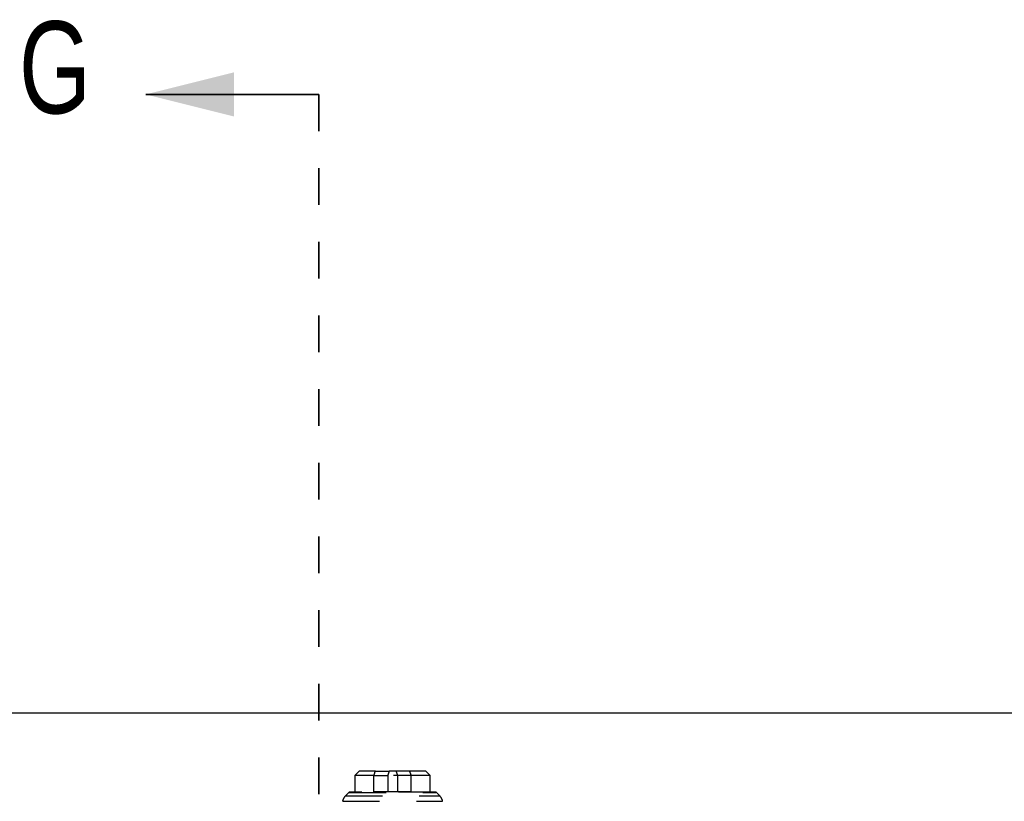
# Model space of a CAD drawing. Header units: inches. Extents: x 1880 to 2363, y -453 to -54.
# Tile 103 of 256: x 1901.94 to 1904.61, y -413.47 to -411.35. Entities that reach past the tile are written whole.
import ezdxf

# ---------------------------------------------------------------- set-up
doc = ezdxf.new("R2010")
doc.units = ezdxf.units.IN
doc.header["$LTSCALE"] = 0.5
doc.header["$MEASUREMENT"] = 0
doc.linetypes.add('HIDDEN', pattern=[0.225, 0.15, -0.075])
doc.linetypes.add('PHANTOM', pattern=[0.25, 0.125, -0.025, 0.025, -0.025, 0.025, -0.025])
doc.layers.add('SID-M-H', color=4, linetype='HIDDEN')
doc.layers.add('SID-M-S', color=105, linetype='Continuous')
doc.styles.add('SLDTEXTSTYLE0', font='TXT', dxfattribs={"width": 0.595745})

msp = doc.modelspace()

# ---------------------------------------------------------------- linework, layer by layer
at = {"color": 7, "linetype": 'Continuous', "lineweight": 35}
msp.add_line((1902.75267, -411.55517), (1902.28267, -411.55517), dxfattribs=at)
at = {"color": 7, "linetype": 'PHANTOM', "lineweight": 35}
msp.add_line((1902.75267, -411.55517), (1902.75267, -428.91517), dxfattribs=at)
at = {"color": 7, "linetype": 'Continuous', "lineweight": 35}
msp.add_solid([(1902.28267, -411.55517), (1902.52267, -411.61517), (1902.52267, -411.49517)], dxfattribs=at)
at = {"layer": 'SID-M-H'}
for p, q in [((1902.86211, -413.39278), (1902.8503, -413.40459)), ((1902.90585, -413.39278), (1902.86211, -413.39278)), ((1902.90585, -413.39278), (1902.94317, -413.39278)), ((1903.04322, -413.39278), (1902.94317, -413.39278)), ((1903.05503, -413.40459), (1903.04322, -413.39278)), ((1902.90201, -413.40459), (1902.8503, -413.40459)), ((1902.8503, -413.40459), (1902.8503, -413.44938)), ((1902.90201, -413.40459), (1902.93933, -413.40459)), ((1902.90201, -413.44898), (1902.90201, -413.40459)), ((1902.93933, -413.40459), (1902.93933, -413.44898)), ((1903.05503, -413.40459), (1902.93933, -413.40459)), ((1902.966, -413.40459), (1902.966, -413.44898)), ((1903.00332, -413.44898), (1903.00332, -413.40459)), ((1903.05503, -413.44938), (1903.05503, -413.40459)), ((1902.81736, -413.47446), (1903.08812, -413.47446)), ((1902.83379, -413.45053), (1902.82463, -413.45956)), ((1902.82514, -413.45956), (1903.08033, -413.45956)), ((1902.83512, -413.45053), (1903.07021, -413.45053)), ((1903.06876, -413.44938), (1902.83658, -413.44938)), ((1902.93933, -413.44898), (1902.90201, -413.44898)), ((1903.00332, -413.44898), (1902.93933, -413.44898)), ((1903.08071, -413.45956), (1903.07154, -413.45053))]:
    msp.add_line(p, q, dxfattribs=at)
for centre, radius, start, end in [((1902.84397, -413.47919), 0.02756, 134.58995, 170.11999), ((1902.83658, -413.45331), 0.00394, 90, 134.99922), ((1903.06876, -413.45331), 0.00394, 45.00078, 90), ((1903.06136, -413.47919), 0.02756, 9.88001, 45.41005)]:
    msp.add_arc(centre, radius, start, end, dxfattribs=at)
for points, knots in [([(1902.90201, -413.40459), (1902.90291, -413.40181), (1902.90419, -413.39787), (1902.90548, -413.39393), (1902.90585, -413.39278)], [0, 0, 0, 0, 0.70556425, 1, 1, 1, 1]), ([(1902.94317, -413.39278), (1902.9428, -413.39393), (1902.94151, -413.39787), (1902.94023, -413.40181), (1902.93933, -413.40459)], [0, 0, 0, 0, 0.29443575, 1, 1, 1, 1]), ([(1902.96216, -413.39278), (1902.96254, -413.39393), (1902.96382, -413.39787), (1902.9651, -413.40181), (1902.966, -413.40459)], [0, 0, 0, 0, 0.2944357, 1, 1, 1, 1]), ([(1903.00332, -413.40459), (1903.00242, -413.40181), (1903.00114, -413.39787), (1902.99986, -413.39393), (1902.99948, -413.39278)], [0, 0, 0, 0, 0.7055643, 1, 1, 1, 1])]:
    msp.add_open_spline(points, degree=3, knots=knots, dxfattribs=at)
at = {"layer": 'SID-M-S'}
msp.add_line((1910.17767, -413.23517), (1897.67767, -413.23517), dxfattribs=at)

# ---------------------------------------------------------------- texts
at = {"color": 7, "style": 'SLDTEXTSTYLE0', "width": 0.75}
msp.add_text('G', height=0.25, dxfattribs=at).set_placement((1901.9389, -411.60667))

doc.saveas('drawing.dxf')
